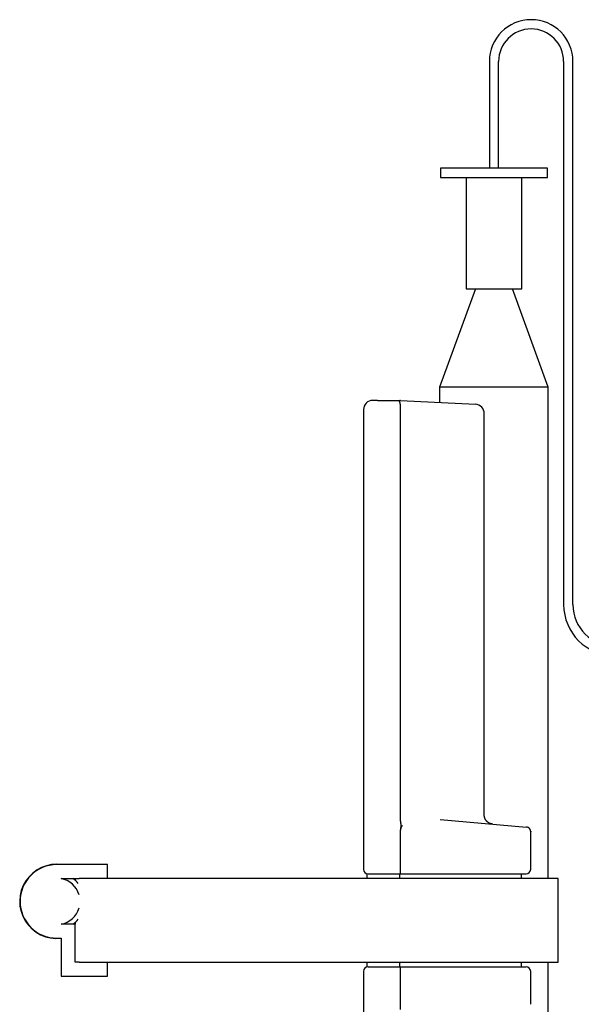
# Model space of a CAD drawing. Header units: millimetres. Extents: x 8 to 564, y 12 to 489.
# Tile 70 of 81: x 409 to 470, y 379 to 485. Entities that reach past the tile are written whole.
import ezdxf

# ---------------------------------------------------------------- set-up
doc = ezdxf.new("R2010")
doc.units = ezdxf.units.MM

msp = doc.modelspace()

# ---------------------------------------------------------------- linework, layer by layer
at = {"color": 7, "linetype": 'Continuous', "lineweight": 30}
for p, q in [((459.74, 480.06), (459.74, 468.56)), ((460.74, 468.56), (460.74, 480.06)), ((467.74, 480.06), (467.74, 421.56)), ((468.74, 421.56), (468.74, 480.06)), ((454.49, 468.56), (454.49, 467.56)), ((465.99, 468.56), (454.49, 468.56)), ((465.99, 467.56), (465.99, 468.56)), ((454.49, 467.56), (465.99, 467.56)), ((457.24, 467.56), (457.24, 455.56)), ((463.24, 455.56), (463.24, 467.56)), ((458.24, 455.56), (454.39, 444.98)), ((457.24, 455.56), (463.24, 455.56)), ((466.09, 444.98), (462.24, 455.56)), ((454.39, 444.98), (454.39, 443.34)), ((466.09, 444.98), (454.39, 444.98)), ((466.09, 392.06), (466.09, 444.98)), ((447.69, 443.56), (450.09, 443.56)), ((450.19, 443.56), (458.24, 443.14)), ((446.19, 442.56), (446.19, 393.06)), ((450.19, 398.35), (450.19, 442.56)), ((459.19, 398.91), (459.19, 442.14)), ((454.44, 398.41), (463.73, 397.6)), ((450.19, 393.06), (450.19, 397.18)), ((463.74, 397.6), (463.74, 397.6)), ((464.19, 393.06), (464.19, 396.61)), ((418.64, 393.56), (413.18, 393.56)), ((418.64, 392.06), (418.64, 393.56)), ((446.56, 392.58), (446.56, 392.06)), ((447.69, 392.56), (450.14, 392.56)), ((450.08, 392.56), (450.08, 392.06)), ((450.14, 392.56), (463.69, 392.56)), ((463.19, 392.06), (463.19, 392.56)), ((413.63, 392.06), (415.58, 392.06)), ((415.14, 392.06), (415.14, 391.87)), ((467.14, 392.06), (415.58, 392.06)), ((467.14, 383.06), (467.14, 392.06)), ((415.14, 387.14), (413.63, 387.14)), ((415.14, 387.33), (415.14, 387.14)), ((415.14, 383.06), (415.14, 387.14)), ((413.18, 385.64), (413.64, 385.64)), ((413.64, 385.64), (413.64, 381.56)), ((415.58, 383.06), (415.14, 383.06)), ((415.58, 383.06), (467.14, 383.06)), ((418.64, 381.56), (418.64, 383.06)), ((446.56, 383.06), (446.56, 382.54)), ((450.08, 383.06), (450.08, 382.56)), ((463.19, 382.56), (463.19, 383.06)), ((466.09, 330.01), (466.09, 383.06)), ((446.19, 382.06), (446.19, 332.56)), ((447.69, 382.56), (450.14, 382.56)), ((450.14, 382.56), (463.69, 382.56)), ((450.19, 377.94), (450.19, 382.06)), ((464.19, 378.51), (464.19, 382.06)), ((413.64, 381.56), (418.64, 381.56))]:
    msp.add_line(p, q, dxfattribs=at)
at = {"color": 7, "linetype": 'Continuous', "lineweight": 30, "flags": 128}
msp.add_lwpolyline([(464.19, 397.16), (464.19, 397.14), (464.19, 397.1)], dxfattribs=at)
at = {"color": 7, "linetype": 'Continuous', "lineweight": 30}
for centre, radius, start, end in [((464.24, 480.06), 4.5, 0, 180), ((464.24, 480.06), 3.5, 0, 180), ((447.19, 442.56), 1, 90, 180), ((458.19, 442.14), 1, 0, 87), ((473.24, 421.56), 5.5, 180, 270), ((473.24, 421.56), 4.5, 180, 270), ((463.69, 397.1), 0.5, 38.1013, 85), ((413.18, 389.6), 4, 81.7895, 276.5892), ((413.18, 389.6), 3.96, 90, 270), ((446.69, 393.06), 0.5, 180, 270), ((463.69, 393.06), 0.5, 270, 0), ((413.18, 389.6), 2.5, 16.5381, 79.6091), ((413.18, 389.6), 3, 39.6848, 55.0514), ((413.18, 389.6), 2.5, 280.3909, 343.4619), ((413.18, 389.6), 3, 304.9486, 320.3152), ((446.69, 382.06), 0.5, 90, 180), ((463.69, 382.06), 0.5, 0, 90)]:
    msp.add_arc(centre, radius, start, end, dxfattribs=at)
for centre, major_axis, ratio, start_param, end_param in [((451.57, 442.56), (1.38, 0), 0.722222, 3.112308, 3.141593), ((450.14, 393.06), (0, 0.5), 0.104213, 3.141593, 4.712389), ((450.14, 382.06), (0, 0.5), 0.104213, 4.712389, 6.283185)]:
    msp.add_ellipse(centre, major_axis=major_axis, ratio=ratio, start_param=start_param, end_param=end_param, dxfattribs=at)
for points, knots in [([(447.69, 443.56), (447.67, 443.56), (447.63, 443.56), (447.57, 443.56), (447.51, 443.56), (447.46, 443.56), (447.41, 443.56), (447.36, 443.56), (447.31, 443.56), (447.28, 443.56), (447.25, 443.56), (447.22, 443.56), (447.2, 443.56), (447.19, 443.56), (447.19, 443.56), (447.19, 443.56), (447.19, 443.56)], [0, 0, 0, 0, 0.0773137, 0.1534071, 0.2294161, 0.3064803, 0.3839174, 0.4600537, 0.5360185, 0.6129483, 0.6903851, 0.7665214, 0.8424861, 0.9194156, 0.9967185, 1, 1, 1, 1]), ([(450.19, 442.59), (450.19, 442.62), (450.19, 442.67), (450.19, 442.75), (450.19, 442.83), (450.19, 442.91), (450.18, 442.98), (450.17, 443.05), (450.16, 443.12), (450.15, 443.19), (450.14, 443.25), (450.13, 443.3), (450.11, 443.36), (450.1, 443.4), (450.08, 443.45), (450.07, 443.48), (450.06, 443.5), (450.05, 443.52), (450.04, 443.54), (450.04, 443.55), (450.04, 443.55), (450.05, 443.56), (450.07, 443.56), (450.08, 443.56), (450.09, 443.56)], [0, 0, 0, 0, 0.051117, 0.1022342, 0.1548598, 0.2074861, 0.2585954, 0.3097056, 0.3622509, 0.4147974, 0.4668449, 0.5188935, 0.5723345, 0.6257764, 0.6800087, 0.7342391, 0.7715051, 0.8088021, 0.8460429, 0.8812949, 0.9169711, 0.9441963, 0.9721192, 1, 1, 1, 1]), ([(450.19, 443.56), (450.19, 443.56), (450.19, 443.56), (450.18, 443.56), (450.18, 443.56), (450.16, 443.56), (450.14, 443.56), (450.12, 443.56), (450.1, 443.56), (450.09, 443.56)], [0, 0, 0, 0, 0.075758, 0.163675, 0.265171, 0.381169, 0.55941, 0.765481, 1, 1, 1, 1]), ([(460.1, 397.92), (460.08, 397.92), (460.04, 397.93), (459.98, 397.94), (459.92, 397.95), (459.87, 397.97), (459.83, 397.98), (459.79, 398), (459.75, 398.02), (459.71, 398.04), (459.67, 398.06), (459.63, 398.08), (459.6, 398.11), (459.56, 398.13), (459.54, 398.15), (459.52, 398.17), (459.5, 398.19), (459.49, 398.2), (459.47, 398.22), (459.46, 398.23), (459.44, 398.26), (459.42, 398.28), (459.4, 398.31), (459.38, 398.33), (459.36, 398.36), (459.35, 398.38), (459.33, 398.4), (459.32, 398.42), (459.3, 398.45), (459.29, 398.48), (459.27, 398.51), (459.26, 398.54), (459.25, 398.57), (459.24, 398.59), (459.24, 398.61), (459.23, 398.63), (459.22, 398.66), (459.21, 398.7), (459.2, 398.74), (459.2, 398.79), (459.19, 398.85), (459.19, 398.88), (459.19, 398.9)], [0, 0, 0, 0, 0.039553, 0.08123, 0.123167, 0.160828, 0.193783, 0.223455, 0.250845, 0.278145, 0.307026, 0.339097, 0.376618, 0.398469, 0.421379, 0.441545, 0.458083, 0.470977, 0.482401, 0.498045, 0.517133, 0.539654, 0.563844, 0.585845, 0.60552, 0.622874, 0.639462, 0.657315, 0.678028, 0.701557, 0.727803, 0.75109, 0.770189, 0.785157, 0.796763, 0.811087, 0.829448, 0.856687, 0.888462, 0.923078, 0.960328, 1, 1, 1, 1]), ([(450.19, 397.18), (450.19, 397.22), (450.19, 397.3), (450.2, 397.43), (450.22, 397.54), (450.24, 397.64), (450.25, 397.72), (450.25, 397.79), (450.25, 397.85), (450.24, 397.91), (450.23, 397.97), (450.22, 398.04), (450.2, 398.13), (450.19, 398.24), (450.19, 398.31), (450.19, 398.35)], [0, 0, 0, 0, 0.103361, 0.206743, 0.30987, 0.412998, 0.464669, 0.516318, 0.568164, 0.620092, 0.672117, 0.724096, 0.816088, 0.908104, 1, 1, 1, 1]), ([(450.19, 397.18), (450.19, 397.2), (450.19, 397.23), (450.19, 397.28), (450.2, 397.33), (450.2, 397.37), (450.21, 397.42), (450.22, 397.46), (450.24, 397.51), (450.25, 397.56), (450.28, 397.61), (450.3, 397.66), (450.33, 397.7), (450.36, 397.74), (450.38, 397.77), (450.4, 397.78)], [0, 0, 0, 0, 0.074643, 0.147888, 0.219866, 0.290711, 0.360565, 0.429577, 0.4979, 0.586125, 0.671885, 0.755642, 0.837893, 0.919165, 1, 1, 1, 1]), ([(464.19, 397.12), (464.19, 397.13), (464.19, 397.15), (464.18, 397.18), (464.18, 397.21), (464.17, 397.23), (464.16, 397.26), (464.15, 397.29), (464.14, 397.32), (464.13, 397.35), (464.11, 397.38), (464.08, 397.41), (464.06, 397.43), (464.05, 397.45)], [0, 0, 0, 0, 0.0912752, 0.1833796, 0.2476129, 0.31585, 0.3899593, 0.4710874, 0.5597836, 0.6565691, 0.7619268, 0.8762858, 1, 1, 1, 1]), ([(464.19, 396.8), (464.19, 396.81), (464.19, 396.84), (464.19, 396.88), (464.19, 396.92), (464.19, 396.96), (464.19, 396.99), (464.19, 397.02), (464.19, 397.05), (464.19, 397.07), (464.19, 397.08), (464.19, 397.09), (464.19, 397.1), (464.19, 397.1), (464.19, 397.1)], [0, 0, 0, 0, 0.083497, 0.16561, 0.247166, 0.329008, 0.411969, 0.496852, 0.581158, 0.664188, 0.746763, 0.829714, 0.913864, 1, 1, 1, 1]), ([(464.19, 396.61), (464.19, 396.63), (464.19, 396.67), (464.19, 396.74), (464.19, 396.78), (464.19, 396.8)], [0, 0, 0, 0, 0.33472, 0.666111, 1, 1, 1, 1]), ([(446.69, 392.56), (446.69, 392.56), (446.69, 392.56), (446.69, 392.56), (446.7, 392.56), (446.72, 392.56), (446.74, 392.56), (446.77, 392.56), (446.8, 392.56), (446.84, 392.56), (446.88, 392.56), (446.93, 392.56), (446.98, 392.56), (447.04, 392.56), (447.1, 392.56), (447.17, 392.56), (447.24, 392.56), (447.31, 392.56), (447.38, 392.56), (447.46, 392.56), (447.53, 392.56), (447.61, 392.56), (447.66, 392.56), (447.69, 392.56)], [0, 0, 0, 0, 0.006006, 0.055607, 0.105839, 0.155933, 0.20545, 0.254694, 0.303978, 0.353609, 0.40389, 0.453984, 0.503501, 0.552746, 0.602029, 0.65166, 0.701942, 0.752086, 0.801633, 0.850887, 0.900161, 0.949764, 1, 1, 1, 1]), ([(446.69, 382.56), (446.69, 382.56), (446.69, 382.56), (446.69, 382.56), (446.7, 382.56), (446.72, 382.56), (446.74, 382.56), (446.77, 382.56), (446.8, 382.56), (446.84, 382.56), (446.88, 382.56), (446.93, 382.56), (446.98, 382.56), (447.04, 382.56), (447.1, 382.56), (447.17, 382.56), (447.24, 382.56), (447.31, 382.56), (447.38, 382.56), (447.46, 382.56), (447.53, 382.56), (447.61, 382.56), (447.66, 382.56), (447.69, 382.56)], [0, 0, 0, 0, 0.006006, 0.055607, 0.105839, 0.155933, 0.20545, 0.254694, 0.303978, 0.353609, 0.40389, 0.453984, 0.503501, 0.552746, 0.602029, 0.65166, 0.701942, 0.752086, 0.801633, 0.850887, 0.900161, 0.949764, 1, 1, 1, 1])]:
    msp.add_open_spline(points, degree=3, knots=knots, dxfattribs=at)

doc.saveas('drawing.dxf')
